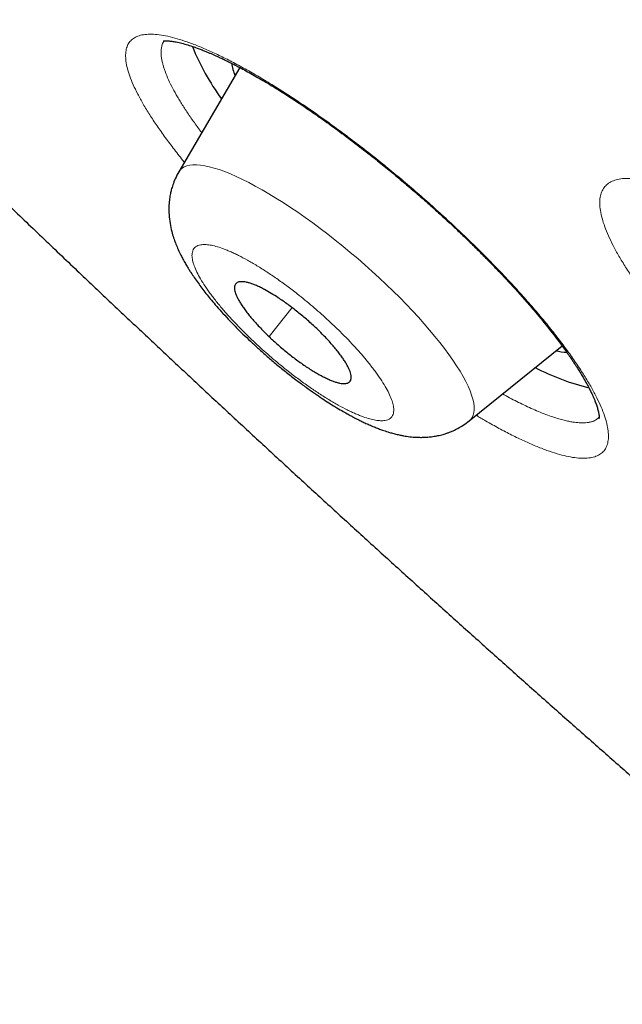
# Model space of a CAD drawing. Header units: millimetres. Extents: x 8 to 578, y 12 to 587.
# Tile 18 of 156: x 473.43 to 478.24, y 201.04 to 208.91. Entities that reach past the tile are written whole.
import ezdxf

# ---------------------------------------------------------------- set-up
doc = ezdxf.new("R2010")
doc.units = ezdxf.units.MM

msp = doc.modelspace()

# ---------------------------------------------------------------- linework, layer by layer
at = {"color": 7, "linetype": 'Continuous', "lineweight": 30}
for p, q in [((475.1829, 208.5245), (474.6961, 207.6911)), ((477.0152, 205.7016), (477.7555, 206.3019))]:
    msp.add_line(p, q, dxfattribs=at)
at = {"color": 252, "linetype": 'Continuous', "lineweight": 0}
msp.add_line((475.6001, 206.6064), (475.4165, 206.3745), dxfattribs=at)
at = {"color": 252, "linetype": 'Continuous', "lineweight": 0, "flags": 128}
for points in [[(476.3525, 206.7911), (476.2969, 206.8434), (476.2403, 206.8954), (476.1827, 206.9469), (476.1243, 206.9978), (476.0653, 207.0479), (476.0057, 207.0972), (475.9458, 207.1455), (475.8856, 207.1926), (475.8255, 207.2385), (475.7654, 207.2831), (475.7056, 207.3262), (475.6462, 207.3677), (475.5874, 207.4075), (475.5293, 207.4456), (475.4721, 207.4817), (475.4158, 207.5159), (475.3608, 207.5479), (475.307, 207.5779), (475.2547, 207.6056), (475.2039, 207.631), (475.1549, 207.6541), (475.1077, 207.6747), (475.0624, 207.6928), (475.0192, 207.7085), (474.9782, 207.7215), (474.9394, 207.732), (474.9031, 207.7398), (474.8692, 207.745), (474.8378, 207.7475), (474.8092, 207.7474), (474.7832, 207.7446), (474.76, 207.7392), (474.7397, 207.7311), (474.7222, 207.7204), (474.7077, 207.7071), (474.6962, 207.6912), (474.6961, 207.6911)], [(477.0152, 205.7016), (477.0267, 205.7126), (477.0382, 205.7284), (477.0468, 205.7468), (477.0523, 205.7677), (477.0547, 205.7909), (477.0541, 205.8166), (477.0505, 205.8445), (477.0438, 205.8746), (477.0341, 205.9069), (477.0214, 205.9413), (477.0058, 205.9776), (476.9872, 206.0158), (476.9658, 206.0558), (476.9415, 206.0975), (476.9145, 206.1407), (476.8847, 206.1854), (476.8524, 206.2314), (476.8176, 206.2787), (476.7803, 206.3271), (476.7406, 206.3765), (476.6987, 206.4267), (476.6547, 206.4776), (476.6087, 206.5292), (476.5607, 206.5812), (476.511, 206.6335), (476.4596, 206.686), (476.4067, 206.7386), (476.3525, 206.7911)]]:
    msp.add_lwpolyline(points, dxfattribs=at)
at = {"color": 7, "linetype": 'Continuous', "lineweight": 30}
for centre, radius, start, end in [((476.6113, 209.4211), 1.9477, 201.94916, 216.062), ((475.6793, 208.6636), 0.5723, 190.48729, 200.91834), ((477.8301, 206.8402), 0.5915, 257.901, 266.45627), ((478.4611, 207.9242), 2.0193, 242.86379, 255.94849)]:
    msp.add_arc(centre, radius, start, end, dxfattribs=at)
for points, knots in [([(456.7051, 237.7055), (456.6994, 237.6987), (456.6745, 237.6685), (456.6319, 237.617), (456.5829, 237.5579), (456.5417, 237.5082), (456.5086, 237.4682), (456.4781, 237.4314), (456.4497, 237.397), (456.4226, 237.3642), (456.3956, 237.3314), (456.3684, 237.2983), (456.3408, 237.2647), (456.3136, 237.2314), (456.2867, 237.1981), (456.2596, 237.1646), (456.2324, 237.1306), (456.2047, 237.0958), (456.1764, 237.06), (456.1474, 237.0229), (456.1176, 236.9843), (456.0869, 236.9441), (456.0552, 236.902), (456.0224, 236.8577), (455.9884, 236.8111), (455.9531, 236.7619), (455.9166, 236.7098), (455.8788, 236.6546), (455.8397, 236.5959), (455.7993, 236.5335), (455.7577, 236.467), (455.7148, 236.3962), (455.671, 236.3208), (455.6263, 236.2404), (455.5811, 236.1548), (455.5355, 236.064), (455.49, 235.9678), (455.4451, 235.8663), (455.4011, 235.7596), (455.3585, 235.6481), (455.3179, 235.532), (455.2795, 235.4118), (455.2438, 235.2879), (455.2109, 235.1607), (455.1812, 235.0305), (455.1548, 234.8976), (455.1317, 234.7622), (455.112, 234.6246), (455.0957, 234.4848), (455.0829, 234.343), (455.0735, 234.1992), (455.0675, 234.0536), (455.0649, 233.9061), (455.0657, 233.7568), (455.0698, 233.6058), (455.0772, 233.4529), (455.0879, 233.2983), (455.1018, 233.142), (455.119, 232.9839), (455.1394, 232.8241), (455.163, 232.6625), (455.1897, 232.4993), (455.2196, 232.3343), (455.2526, 232.1676), (455.2887, 231.9992), (455.3278, 231.8291), (455.37, 231.6573), (455.4153, 231.4839), (455.4635, 231.3087), (455.5148, 231.1319), (455.569, 230.9534), (455.6262, 230.7733), (455.6864, 230.5915), (455.7495, 230.4081), (455.8155, 230.223), (455.8845, 230.0364), (455.9563, 229.8481), (456.031, 229.6582), (456.1086, 229.4668), (456.189, 229.2738), (456.2723, 229.0792), (456.3584, 228.883), (456.4473, 228.6853), (456.539, 228.4861), (456.6334, 228.2854), (456.7307, 228.0832), (456.8307, 227.8795), (456.9334, 227.6743), (457.0389, 227.4677), (457.1471, 227.2596), (457.258, 227.0501), (457.3716, 226.8392), (457.4879, 226.6269), (457.6068, 226.4132), (457.7284, 226.1981), (457.8526, 225.9817), (457.9794, 225.7639), (458.1088, 225.5448), (458.2409, 225.3244), (458.3755, 225.1027), (458.5127, 224.8798), (458.6524, 224.6556), (458.7947, 224.4301), (458.9395, 224.2035), (459.0868, 223.9756), (459.2366, 223.7465), (459.3889, 223.5163), (459.5436, 223.2849), (459.7009, 223.0524), (459.8605, 222.8188), (460.0226, 222.584), (460.1871, 222.3482), (460.3539, 222.1113), (460.5232, 221.8734), (460.6948, 221.6345), (460.8687, 221.3945), (461.045, 221.1535), (461.2237, 220.9116), (461.4046, 220.6687), (461.5878, 220.4249), (461.7732, 220.1802), (461.961, 219.9345), (462.1509, 219.688), (462.3431, 219.4406), (462.5375, 219.1924), (462.7341, 218.9434), (462.9328, 218.6935), (463.1337, 218.4429), (463.3368, 218.1915), (463.542, 217.9393), (463.7493, 217.6865), (463.9587, 217.4329), (464.1702, 217.1786), (464.3837, 216.9236), (464.5993, 216.668), (464.8169, 216.4118), (465.0365, 216.1549), (465.2581, 215.8975), (465.4817, 215.6394), (465.7073, 215.3808), (465.9348, 215.1217), (466.1642, 214.862), (466.3956, 214.6018), (466.6289, 214.3412), (466.864, 214.08), (467.101, 213.8184), (467.3399, 213.5564), (467.5806, 213.2939), (467.8232, 213.0311), (468.0676, 212.7678), (468.3137, 212.5042), (468.5617, 212.2402), (468.8114, 211.9759), (469.0629, 211.7113), (469.3162, 211.4463), (469.5712, 211.181), (469.8279, 210.9155), (470.0864, 210.6496), (470.3466, 210.3835), (470.6084, 210.1171), (470.872, 209.8505), (471.1374, 209.5836), (471.4044, 209.3165), (471.6731, 209.0491), (471.9435, 208.7815), (472.2157, 208.5137), (472.4895, 208.2456), (472.7652, 207.9772), (473.0426, 207.7086), (473.3218, 207.4397), (473.6028, 207.1704), (473.876, 206.9101), (474.1409, 206.6589), (474.3972, 206.4171), (474.6544, 206.1755), (474.9124, 205.9344), (475.1712, 205.6936), (475.4309, 205.4532), (475.6912, 205.2132), (475.9523, 204.9738), (476.214, 204.7349), (476.4763, 204.4965), (476.7391, 204.2588), (477.0023, 204.0219), (477.2658, 203.7858), (477.5293, 203.5508), (477.7925, 203.317), (478.055, 203.0851), (478.3155, 202.8559), (478.5717, 202.6315), (478.8205, 202.4146), (479.04, 202.224), (479.2334, 202.0567), (479.4264, 201.8902), (479.5631, 201.7728), (479.6424, 201.7046)], [0, 0, 0, 0, 0.000439, 0.001925, 0.003339, 0.004272, 0.005115, 0.005875, 0.006579, 0.007248, 0.007896, 0.0086, 0.009301, 0.010009, 0.010734, 0.011488, 0.012282, 0.013127, 0.014033, 0.015011, 0.016073, 0.01723, 0.018494, 0.019878, 0.021396, 0.023062, 0.02489, 0.026895, 0.029095, 0.031503, 0.034138, 0.037014, 0.040146, 0.043545, 0.047221, 0.051177, 0.055412, 0.059917, 0.064677, 0.06967, 0.074869, 0.080247, 0.085774, 0.091424, 0.097174, 0.103003, 0.108895, 0.114837, 0.120818, 0.12683, 0.132867, 0.138924, 0.144996, 0.15108, 0.157174, 0.163276, 0.169384, 0.175498, 0.181615, 0.187736, 0.19386, 0.199985, 0.206112, 0.21224, 0.21837, 0.2245, 0.23063, 0.236761, 0.242892, 0.249023, 0.255155, 0.261286, 0.267417, 0.273548, 0.279678, 0.285808, 0.291938, 0.298068, 0.304197, 0.310326, 0.316455, 0.322583, 0.328711, 0.334838, 0.340966, 0.347092, 0.353219, 0.359345, 0.365471, 0.371596, 0.377721, 0.383846, 0.38997, 0.396094, 0.402218, 0.408342, 0.414465, 0.420588, 0.426711, 0.432834, 0.438957, 0.445079, 0.451202, 0.457324, 0.463446, 0.469568, 0.475691, 0.481813, 0.487935, 0.494057, 0.500179, 0.506302, 0.512424, 0.518547, 0.52467, 0.530793, 0.536916, 0.54304, 0.549163, 0.555288, 0.561412, 0.567537, 0.573663, 0.579789, 0.585916, 0.592043, 0.598171, 0.6043, 0.610429, 0.616559, 0.62269, 0.628822, 0.634955, 0.641089, 0.647224, 0.653361, 0.659498, 0.665637, 0.671777, 0.677919, 0.684063, 0.690208, 0.696355, 0.702504, 0.708654, 0.714807, 0.720963, 0.72712, 0.73328, 0.739443, 0.745609, 0.751778, 0.75795, 0.764125, 0.770305, 0.776488, 0.782675, 0.788867, 0.795063, 0.801265, 0.807472, 0.813686, 0.819905, 0.826132, 0.832366, 0.838608, 0.844859, 0.85112, 0.857391, 0.863674, 0.86997, 0.87628, 0.881954, 0.887627, 0.893298, 0.898968, 0.904635, 0.910301, 0.915965, 0.921625, 0.927282, 0.932934, 0.938581, 0.94422, 0.94985, 0.955467, 0.961065, 0.966634, 0.972156, 0.977593, 0.98285, 0.987873, 0.991425, 0.995024, 1, 1, 1, 1]), ([(476.7274, 216.275), (476.7288, 216.2766), (476.7319, 216.2802), (476.739, 216.2884), (476.7485, 216.2987), (476.7609, 216.3114), (476.7751, 216.3248), (476.7907, 216.3385), (476.8069, 216.3517), (476.8235, 216.3645), (476.8397, 216.3763), (476.8574, 216.3884), (476.8762, 216.4006), (476.8958, 216.4124), (476.9132, 216.4223), (476.929, 216.4308), (476.9445, 216.4387), (476.9641, 216.4482), (476.9896, 216.4598), (477.0219, 216.473), (477.0581, 216.4862), (477.0988, 216.4993), (477.1435, 216.5117), (477.1926, 216.5232), (477.2385, 216.5321), (477.2799, 216.5388), (477.3157, 216.5437), (477.352, 216.5478), (477.3872, 216.5511), (477.4195, 216.5535), (477.4485, 216.5551), (477.4739, 216.5562), (477.4945, 216.5569), (477.5105, 216.5572), (477.5225, 216.5574), (477.5328, 216.5576), (477.5434, 216.5576), (477.5563, 216.5577), (477.5726, 216.5576), (477.5923, 216.5574), (477.6188, 216.5569), (477.651, 216.5559), (477.6876, 216.5542), (477.7235, 216.5521), (477.7578, 216.5496), (477.7905, 216.5469), (477.823, 216.5438), (477.8552, 216.5405), (477.8871, 216.5369), (477.9182, 216.5331), (477.956, 216.5281), (478.0036, 216.5213), (478.0627, 216.512), (478.1289, 216.5005), (478.2025, 216.4865), (478.2834, 216.4697), (478.3719, 216.4497), (478.4681, 216.4263), (478.573, 216.3988), (478.6787, 216.3691), (478.7842, 216.3376), (478.8884, 216.305), (478.9965, 216.2694), (479.1046, 216.2322), (479.2079, 216.1952), (479.3047, 216.1594), (479.3947, 216.1251), (479.4781, 216.0924), (479.5553, 216.0615), (479.6257, 216.0328), (479.6892, 216.0065), (479.745, 215.983), (479.7929, 215.9626), (479.8308, 215.9462), (479.8597, 215.9337), (479.8806, 215.9246), (479.8992, 215.9165), (479.9184, 215.908), (479.9458, 215.8959), (479.9825, 215.8796), (480.0278, 215.8593), (480.0766, 215.8373), (480.128, 215.8138), (480.182, 215.7888), (480.2582, 215.7533), (480.3591, 215.7055), (480.488, 215.6431), (480.6266, 215.5745), (480.7736, 215.5002), (480.9267, 215.4211), (481.0854, 215.3373), (481.2498, 215.2487), (481.4208, 215.1546), (481.6103, 215.0482), (481.8196, 214.9281), (482.0499, 214.7928), (482.29, 214.6485), (482.5399, 214.4948), (482.7998, 214.3314), (483.0557, 214.167), (483.3065, 214.0025), (483.5512, 213.8391), (483.8029, 213.6679), (484.0615, 213.4889), (484.3263, 213.3022), (484.5955, 213.1091), (484.8672, 212.9107), (485.153, 212.6984), (485.4529, 212.4717), (485.7665, 212.23), (486.0805, 211.9836), (486.3945, 211.7326), (486.7082, 211.4773), (487.0211, 211.2181), (487.3329, 210.9551), (487.6431, 210.6888), (487.9514, 210.4193), (488.2574, 210.1471), (488.5608, 209.8724), (488.861, 209.5956), (489.1578, 209.3169), (489.4506, 209.0369), (489.7392, 208.7556), (490.0232, 208.4736), (490.3021, 208.1912), (490.5756, 207.9087), (490.8433, 207.6265), (491.1047, 207.345), (491.3368, 207.0897), (491.5403, 206.8613), (491.715, 206.662), (491.8812, 206.469), (492.0381, 206.2838), (492.186, 206.1062), (492.3227, 205.9394), (492.4488, 205.7828), (492.5651, 205.6363), (492.6745, 205.4963), (492.7771, 205.3628), (492.8815, 205.225), (492.9864, 205.0841), (493.0906, 204.9415), (493.1857, 204.8088), (493.2723, 204.6859), (493.3508, 204.5725), (493.4216, 204.4685), (493.4839, 204.3755), (493.5382, 204.2931), (493.585, 204.2213), (493.6196, 204.1676), (493.6438, 204.1296), (493.6595, 204.1048), (493.6757, 204.0792), (493.6941, 204.05), (493.7161, 204.0147), (493.7419, 203.9731), (493.7713, 203.9253), (493.8041, 203.8713), (493.8392, 203.8129), (493.8869, 203.7323), (493.9451, 203.6319), (494.0235, 203.4925), (494.1088, 203.3346), (494.1983, 203.1597), (494.2662, 203.0187), (494.3161, 202.9095), (494.3514, 202.8296), (494.3859, 202.7484), (494.42, 202.6646), (494.4536, 202.5777), (494.4865, 202.4877), (494.5181, 202.3952), (494.5478, 202.3007), (494.57, 202.2232), (494.586, 202.1626), (494.5969, 202.1188), (494.6071, 202.0749), (494.6166, 202.0309), (494.6254, 201.9868), (494.6333, 201.9435), (494.6398, 201.9034), (494.6449, 201.8684), (494.6487, 201.8395), (494.6514, 201.8162), (494.6533, 201.7993), (494.6546, 201.7858), (494.6559, 201.7729), (494.6573, 201.7569), (494.6588, 201.7378), (494.6605, 201.7116), (494.6621, 201.6798), (494.6631, 201.6442), (494.6632, 201.6105), (494.6627, 201.5789), (494.6616, 201.5493), (494.6596, 201.5166), (494.6566, 201.4818), (494.6523, 201.446), (494.6476, 201.4145), (494.6426, 201.3865), (494.6374, 201.3612), (494.6323, 201.3394), (494.6275, 201.3209), (494.6232, 201.3053), (494.6189, 201.2908), (494.6147, 201.2774), (494.6104, 201.2644), (494.6061, 201.252), (494.6013, 201.2391), (494.5961, 201.2255), (494.5898, 201.2102), (494.5825, 201.1934), (494.574, 201.1751), (494.5641, 201.1554), (494.5531, 201.1349), (494.5405, 201.1134), (494.5275, 201.093), (494.5146, 201.0747), (494.5033, 201.06), (494.4938, 201.0483), (494.4889, 201.0425), (494.4866, 201.0398)], [0, 0, 0, 0, 0.001405, 0.003107, 0.005107, 0.007407, 0.010007, 0.01226, 0.014686, 0.017053, 0.019273, 0.021346, 0.024159, 0.026648, 0.028812, 0.03065, 0.032425, 0.034384, 0.037668, 0.041367, 0.045414, 0.049635, 0.054232, 0.05901, 0.063968, 0.067068, 0.070235, 0.07345, 0.076438, 0.079109, 0.081461, 0.083494, 0.085209, 0.086333, 0.08726, 0.08799, 0.088721, 0.089698, 0.090924, 0.092398, 0.09412, 0.096784, 0.099469, 0.102009, 0.104404, 0.106655, 0.108761, 0.111058, 0.113154, 0.115104, 0.11719, 0.120532, 0.124243, 0.128325, 0.132778, 0.137601, 0.142699, 0.148154, 0.153967, 0.160138, 0.165332, 0.170756, 0.176402, 0.181897, 0.187019, 0.191689, 0.196, 0.199953, 0.203547, 0.206838, 0.209758, 0.212305, 0.21448, 0.216284, 0.21744, 0.218366, 0.219095, 0.219926, 0.220934, 0.222758, 0.224792, 0.22693, 0.229171, 0.231517, 0.233967, 0.239025, 0.244476, 0.250313, 0.256401, 0.262685, 0.269048, 0.275601, 0.282344, 0.289276, 0.297775, 0.306543, 0.31558, 0.324885, 0.334459, 0.344302, 0.352902, 0.361698, 0.370689, 0.379875, 0.389256, 0.398774, 0.408313, 0.417868, 0.428811, 0.439776, 0.450764, 0.461774, 0.472807, 0.483863, 0.494941, 0.506042, 0.517166, 0.528312, 0.539481, 0.550673, 0.561887, 0.573123, 0.584383, 0.595664, 0.606968, 0.618295, 0.629644, 0.641016, 0.65241, 0.660762, 0.669008, 0.676989, 0.684704, 0.692151, 0.699332, 0.705858, 0.712148, 0.7182, 0.724015, 0.729593, 0.736363, 0.742748, 0.748748, 0.754361, 0.75959, 0.764432, 0.768889, 0.772693, 0.776135, 0.77916, 0.780441, 0.781629, 0.782769, 0.784171, 0.785892, 0.787932, 0.790292, 0.792971, 0.795958, 0.799043, 0.805136, 0.811275, 0.820663, 0.830157, 0.839755, 0.844317, 0.848904, 0.853671, 0.858711, 0.864022, 0.869677, 0.87561, 0.881821, 0.888311, 0.891315, 0.894375, 0.897492, 0.900664, 0.903892, 0.907177, 0.910321, 0.912986, 0.915236, 0.917071, 0.918491, 0.919287, 0.920334, 0.921647, 0.923225, 0.925069, 0.928221, 0.931336, 0.934316, 0.937161, 0.939871, 0.942446, 0.946331, 0.949863, 0.953042, 0.955908, 0.958587, 0.961085, 0.962921, 0.964647, 0.966261, 0.967764, 0.969157, 0.970642, 0.972005, 0.973583, 0.975376, 0.977384, 0.979607, 0.982044, 0.984697, 0.987379, 0.990488, 0.993304, 0.995828, 0.998059, 1, 1, 1, 1]), ([(474.5705, 208.7358), (474.5706, 208.7358), (474.5709, 208.7359), (474.5737, 208.7364), (474.5786, 208.7371), (474.5865, 208.7378), (474.5977, 208.738), (474.611, 208.7375), (474.625, 208.7364), (474.6396, 208.7347), (474.6561, 208.7323), (474.6759, 208.7287), (474.7046, 208.7226), (474.7431, 208.7127), (474.7915, 208.698), (474.8361, 208.6825), (474.8744, 208.6681), (474.9036, 208.6566), (474.9297, 208.6459), (474.9531, 208.6359), (474.9756, 208.6261), (475, 208.6152), (475.0276, 208.6025), (475.0594, 208.5874), (475.0952, 208.5699), (475.1523, 208.5412), (475.2329, 208.4986), (475.3399, 208.4384), (475.4456, 208.3753), (475.548, 208.3111), (475.6446, 208.2482), (475.7441, 208.1811), (475.8564, 208.1028), (475.9816, 208.0122), (476.1194, 207.9085), (476.2462, 207.8095), (476.3613, 207.7167), (476.4638, 207.6319), (476.5631, 207.5475), (476.6613, 207.462), (476.7569, 207.3766), (476.8492, 207.2919), (476.9339, 207.2123), (477.0132, 207.136), (477.0896, 207.0609), (477.1649, 206.9849), (477.237, 206.9105), (477.3078, 206.8356), (477.3792, 206.7581), (477.4549, 206.6735), (477.5239, 206.5937), (477.5855, 206.5201), (477.6387, 206.4546), (477.6885, 206.3913), (477.7321, 206.3341), (477.7678, 206.2856), (477.794, 206.249), (477.8126, 206.2223), (477.8253, 206.2039), (477.8358, 206.1885), (477.8459, 206.1735), (477.8573, 206.1562), (477.8716, 206.1344), (477.8884, 206.1081), (477.9073, 206.0776), (477.9298, 206.0398), (477.9527, 205.9993), (477.9733, 205.9602), (477.9891, 205.9281), (478.0016, 205.9012), (478.012, 205.8771), (478.0204, 205.8562), (478.0272, 205.8378), (478.0328, 205.8215), (478.0379, 205.8054), (478.0423, 205.7894), (478.0461, 205.7736), (478.0491, 205.7583), (478.0511, 205.7446), (478.0518, 205.734), (478.0519, 205.727), (478.0517, 205.7228), (478.0515, 205.7205), (478.0513, 205.7194), (478.0514, 205.7196), (478.0514, 205.7196)], [0, 0, 0, 0, 0.0076385, 0.0155666, 0.0231359, 0.0314164, 0.0409801, 0.0507958, 0.058875, 0.0659104, 0.0734438, 0.0819597, 0.0914638, 0.1078659, 0.1240647, 0.1399228, 0.149091, 0.1574343, 0.1645761, 0.1705121, 0.1761906, 0.182241, 0.1891559, 0.1969374, 0.2055877, 0.2149899, 0.2371483, 0.2602255, 0.2842354, 0.3028593, 0.3219345, 0.341176, 0.3604068, 0.3860428, 0.4116895, 0.437359, 0.4566341, 0.4759321, 0.4947729, 0.5126628, 0.5319499, 0.5500075, 0.5668396, 0.5825543, 0.5982991, 0.6143637, 0.6307483, 0.645795, 0.6625591, 0.6810784, 0.7013513, 0.7158418, 0.7311123, 0.7466591, 0.7604847, 0.772385, 0.7823609, 0.7879837, 0.7927373, 0.7966214, 0.8000023, 0.8045992, 0.8105111, 0.8178077, 0.8264898, 0.8364371, 0.8507258, 0.8631552, 0.8737338, 0.8827456, 0.8915963, 0.9005212, 0.9074579, 0.9146472, 0.9220873, 0.9301496, 0.9391845, 0.9491832, 0.9600686, 0.9701317, 0.9778303, 0.9845056, 0.9913402, 0.9985062, 1, 1, 1, 1]), ([(474.6961, 207.6911), (474.6861, 207.6727), (474.6678, 207.639), (474.6491, 207.5903), (474.637, 207.5506), (474.6299, 207.5202), (474.6253, 207.4963), (474.622, 207.4745), (474.6192, 207.4506), (474.6161, 207.4081), (474.6166, 207.3493), (474.6252, 207.2789), (474.6384, 207.218), (474.6537, 207.1665), (474.6694, 207.1225), (474.687, 207.0794), (474.7058, 207.0389), (474.7252, 207.0009), (474.7432, 206.968), (474.7612, 206.9372), (474.7773, 206.9108), (474.7963, 206.881), (474.8199, 206.8456), (474.8495, 206.8036), (474.8805, 206.7616), (474.913, 206.7196), (474.9484, 206.6758), (474.9889, 206.6276), (475.0366, 206.5734), (475.0921, 206.513), (475.1501, 206.4527), (475.2095, 206.3937), (475.2687, 206.3369), (475.3332, 206.2773), (475.4031, 206.2153), (475.4782, 206.1514), (475.5569, 206.0873), (475.6355, 206.0262), (475.7099, 205.971), (475.7778, 205.9229), (475.8389, 205.8813), (475.8934, 205.8459), (475.9454, 205.8134), (475.9934, 205.7847), (476.036, 205.7604), (476.0649, 205.7446), (476.0846, 205.734), (476.101, 205.7254), (476.1227, 205.7143), (476.1507, 205.7003), (476.1823, 205.6852), (476.2176, 205.6692), (476.2539, 205.6538), (476.2897, 205.6396), (476.3193, 205.6288), (476.3433, 205.6205), (476.3671, 205.6128), (476.3963, 205.6041), (476.4294, 205.5953), (476.4612, 205.588), (476.4892, 205.5826), (476.5148, 205.5784), (476.5401, 205.575), (476.568, 205.5721), (476.5998, 205.5701), (476.6344, 205.5695), (476.6683, 205.5706), (476.7045, 205.5736), (476.7442, 205.5792), (476.7787, 205.5864), (476.8041, 205.5931), (476.8211, 205.5981), (476.8383, 205.6037), (476.8603, 205.6117), (476.8902, 205.624), (476.9272, 205.6422), (476.9706, 205.6676), (476.9995, 205.6896), (477.0152, 205.7016)], [0, 0, 0, 0, 0.016841, 0.03079, 0.041864, 0.050089, 0.055802, 0.061712, 0.068442, 0.075984, 0.097768, 0.118214, 0.138544, 0.154664, 0.168487, 0.182652, 0.199169, 0.211093, 0.2238, 0.234983, 0.244308, 0.25222, 0.267412, 0.282864, 0.298046, 0.312972, 0.328241, 0.345469, 0.364752, 0.386092, 0.409494, 0.428406, 0.448486, 0.469741, 0.492177, 0.5158, 0.540619, 0.565393, 0.588296, 0.60931, 0.628432, 0.645659, 0.660987, 0.678462, 0.692545, 0.703224, 0.707289, 0.712144, 0.719178, 0.728413, 0.739556, 0.750576, 0.763712, 0.77603, 0.786711, 0.793736, 0.80051, 0.810469, 0.82222, 0.833243, 0.842072, 0.849697, 0.857641, 0.865909, 0.875673, 0.885745, 0.895859, 0.906508, 0.918611, 0.929912, 0.936297, 0.940865, 0.94481, 0.951011, 0.95961, 0.97063, 0.984089, 1, 1, 1, 1]), ([(475.7973, 206.4383), (475.7854, 206.4495), (475.7616, 206.4719), (475.7241, 206.5054), (475.6854, 206.5385), (475.6462, 206.5707), (475.607, 206.6015), (475.5679, 206.6308), (475.5287, 206.6588), (475.4838, 206.6892), (475.4339, 206.7207), (475.3865, 206.7477), (475.3473, 206.7678), (475.3157, 206.7823), (475.2862, 206.7942), (475.2586, 206.8035), (475.2336, 206.8099), (475.2114, 206.8134), (475.192, 206.814), (475.1755, 206.8117), (475.1598, 206.8056), (475.1472, 206.794), (475.1411, 206.7768), (475.1406, 206.758), (475.1435, 206.7393), (475.1497, 206.7185), (475.1591, 206.6952), (475.1718, 206.6698), (475.1875, 206.6427), (475.2061, 206.614), (475.2277, 206.5836), (475.252, 206.552), (475.2787, 206.5194), (475.3076, 206.4862), (475.339, 206.4521), (475.375, 206.4147), (475.4018, 206.3888), (475.4165, 206.3745)], [0, 0, 0, 0, 0.0263727, 0.0529285, 0.0800619, 0.1073948, 0.1338631, 0.1605165, 0.1874567, 0.2147896, 0.2544886, 0.2948222, 0.3221551, 0.3485278, 0.3750836, 0.4022169, 0.4295498, 0.4560182, 0.4826716, 0.5096117, 0.5369446, 0.5766437, 0.6169772, 0.6443101, 0.6707784, 0.6974319, 0.724372, 0.7517049, 0.7781732, 0.8048266, 0.8317668, 0.8590997, 0.885568, 0.9122214, 0.9391616, 0.9664945, 1, 1, 1, 1]), ([(475.4165, 206.3745), (475.4284, 206.3633), (475.4522, 206.3408), (475.4897, 206.3074), (475.5283, 206.2742), (475.5675, 206.242), (475.6068, 206.2112), (475.6458, 206.1819), (475.6851, 206.1539), (475.7236, 206.1278), (475.7611, 206.1038), (475.7974, 206.082), (475.8328, 206.0622), (475.8665, 206.045), (475.8982, 206.0304), (475.9277, 206.0185), (475.9552, 206.0092), (475.9802, 206.0029), (476.0024, 205.9994), (476.0217, 205.9988), (476.0383, 206.0011), (476.0517, 206.0063), (476.0619, 206.0143), (476.0689, 206.025), (476.0727, 206.0386), (476.0731, 206.0548), (476.0702, 206.0734), (476.0641, 206.0943), (476.0546, 206.1176), (476.042, 206.1429), (476.0263, 206.1701), (476.0077, 206.1987), (475.9861, 206.2292), (475.9618, 206.2608), (475.935, 206.2934), (475.9061, 206.3266), (475.8747, 206.3607), (475.8387, 206.3981), (475.812, 206.424), (475.7973, 206.4383)], [0, 0, 0, 0, 0.0263712, 0.0529254, 0.0800572, 0.1073885, 0.1338552, 0.1605071, 0.1874457, 0.214777, 0.2411482, 0.2677024, 0.2948342, 0.3221655, 0.3485366, 0.3752841, 0.4022227, 0.429554, 0.4560207, 0.4826726, 0.5096112, 0.5369425, 0.5633136, 0.5898679, 0.6169997, 0.644331, 0.6707977, 0.6974496, 0.7243882, 0.7517195, 0.7781862, 0.8048381, 0.8317767, 0.859108, 0.8855747, 0.9122266, 0.9391652, 0.9664965, 1, 1, 1, 1])]:
    msp.add_open_spline(points, degree=3, knots=knots, dxfattribs=at)
at = {"color": 252, "linetype": 'Continuous', "lineweight": 0}
for points, knots in [([(474.741, 207.768), (474.7406, 207.7686), (474.7117, 207.8033), (474.66, 207.8695), (474.5869, 207.9661), (474.5214, 208.0588), (474.4625, 208.148), (474.4111, 208.233), (474.3671, 208.3131), (474.3313, 208.3877), (474.3037, 208.4563), (474.2843, 208.5191), (474.2732, 208.5759), (474.2703, 208.627), (474.2755, 208.6718), (474.2892, 208.7097), (474.311, 208.7403), (474.3409, 208.7637), (474.3788, 208.7802), (474.4247, 208.7897), (474.4782, 208.7922), (474.5394, 208.7874), (474.6073, 208.7754), (474.6818, 208.7562), (474.7628, 208.73), (474.8503, 208.6969), (474.9436, 208.6571), (475.0424, 208.6106), (475.1457, 208.5578), (475.2534, 208.4988), (475.3656, 208.4336), (475.4813, 208.3627), (475.6002, 208.2865), (475.7217, 208.205), (475.8456, 208.1186), (475.9708, 208.028), (476.0967, 207.9336), (476.2234, 207.8353), (476.35, 207.7338), (476.4758, 207.6297), (476.5999, 207.5237), (476.7222, 207.4158), (476.843, 207.3059), (476.9616, 207.1943), (477.0771, 207.0824), (477.1881, 206.9712), (477.294, 206.8611), (477.3952, 206.7521), (477.4916, 206.644), (477.5826, 206.5377), (477.6678, 206.4339), (477.7462, 206.3332), (477.8182, 206.2355), (477.8835, 206.1414), (477.9414, 206.0516), (477.9916, 205.9664), (478.0343, 205.8861), (478.0692, 205.8109), (478.0961, 205.7414), (478.1148, 205.6778), (478.1253, 205.6199), (478.1274, 205.5685), (478.1216, 205.5237), (478.1079, 205.4857), (478.086, 205.4546), (478.056, 205.4305), (478.0176, 205.4135), (477.9713, 205.404), (477.9179, 205.4016), (477.8578, 205.4064), (477.7906, 205.4185), (477.7164, 205.4379), (477.6349, 205.4648), (477.547, 205.499), (477.4536, 205.5399), (477.3556, 205.5871), (477.253, 205.6408), (477.1579, 205.6937), (477.0955, 205.7311), (477.0702, 205.7462)], [0, 0, 0, 0, 0.00021, 0.013358, 0.02648, 0.03963, 0.052865, 0.066243, 0.079586, 0.092795, 0.10593, 0.119053, 0.132228, 0.145519, 0.158973, 0.172252, 0.185415, 0.198521, 0.211629, 0.224796, 0.238222, 0.251494, 0.264662, 0.27778, 0.290895, 0.304059, 0.317377, 0.330585, 0.343731, 0.356864, 0.370034, 0.383293, 0.396437, 0.409628, 0.422923, 0.43615, 0.449324, 0.462508, 0.475841, 0.48904, 0.502175, 0.515318, 0.528542, 0.541922, 0.555292, 0.568512, 0.581654, 0.594792, 0.607996, 0.621335, 0.634508, 0.647682, 0.660921, 0.674203, 0.687394, 0.700551, 0.713789, 0.726948, 0.740078, 0.753228, 0.766448, 0.779784, 0.79294, 0.806052, 0.819167, 0.832338, 0.845614, 0.859046, 0.872223, 0.885337, 0.898446, 0.911607, 0.92488, 0.938323, 0.951629, 0.964814, 0.977941, 0.991075, 1, 1, 1, 1]), ([(474.8792, 208.0047), (474.874, 208.0114), (474.8579, 208.0319), (474.8344, 208.0645), (474.8062, 208.1038), (474.7795, 208.1425), (474.7539, 208.1806), (474.7296, 208.2182), (474.7067, 208.2551), (474.6788, 208.3019), (474.6467, 208.3596), (474.6129, 208.4283), (474.5906, 208.4825), (474.5768, 208.5228), (474.5689, 208.5499), (474.5624, 208.5765), (474.5577, 208.6026), (474.5549, 208.6279), (474.554, 208.6659), (474.5591, 208.7051), (474.5738, 208.7282), (474.5795, 208.7371)], [0, 0, 0, 0, 0.018761, 0.057054, 0.095635, 0.134503, 0.173658, 0.2131, 0.252829, 0.292846, 0.368351, 0.452563, 0.54548, 0.584374, 0.624611, 0.666193, 0.70912, 0.75339, 0.799005, 0.922816, 1, 1, 1, 1]), ([(478.5288, 206.5633), (478.5078, 206.5896), (478.4593, 206.6501), (478.3911, 206.7414), (478.3232, 206.8375), (478.2623, 206.9301), (478.2086, 207.0188), (478.1627, 207.1026), (478.125, 207.1809), (478.0955, 207.2536), (478.0741, 207.3208), (478.0607, 207.3828), (478.0555, 207.439), (478.0587, 207.4886), (478.0703, 207.531), (478.0901, 207.5664), (478.118, 207.5948), (478.1541, 207.6167), (478.1981, 207.6316), (478.2501, 207.6392), (478.3092, 207.6393), (478.3752, 207.6322), (478.4479, 207.6179), (478.5277, 207.5966), (478.6139, 207.5683), (478.7063, 207.5329), (478.8036, 207.4908), (478.9057, 207.4423), (479.0125, 207.3873), (479.1237, 207.3262), (479.2386, 207.2592), (479.3571, 207.1863), (479.4786, 207.1081), (479.6021, 207.0249), (479.727, 206.9374), (479.8535, 206.8452), (479.9806, 206.7491), (480.1078, 206.6497), (480.2337, 206.5479), (480.3585, 206.4433), (480.4825, 206.336), (480.6051, 206.2264), (480.7251, 206.1157), (480.8413, 206.0048), (480.9532, 205.8943), (481.0609, 205.7839), (481.1646, 205.6737), (481.2634, 205.5645), (481.3568, 205.457), (481.4439, 205.3519), (481.525, 205.2491), (481.5998, 205.1492), (481.6676, 205.0528), (481.728, 204.9606), (481.781, 204.8726), (481.8264, 204.7893), (481.864, 204.7109), (481.8937, 204.6376), (481.9153, 204.5694), (481.9286, 204.5073), (481.9337, 204.4515), (481.9308, 204.4024), (481.9197, 204.3597), (481.9002, 204.3236), (481.8722, 204.2942), (481.8359, 204.2722), (481.7922, 204.2573), (481.7415, 204.2495), (481.6833, 204.249), (481.6174, 204.2559), (481.5438, 204.2702), (481.4634, 204.2919), (481.3771, 204.3204), (481.2858, 204.3556), (481.1891, 204.3975), (481.087, 204.4462), (480.9793, 204.502), (480.8925, 204.5494), (480.8405, 204.5801), (480.8273, 204.5878)], [0, 0, 0, 0, 0.010079, 0.023148, 0.036266, 0.049484, 0.062802, 0.075972, 0.089052, 0.102097, 0.115166, 0.128316, 0.141738, 0.154968, 0.168067, 0.181091, 0.1941, 0.207148, 0.22057, 0.233804, 0.246908, 0.259934, 0.272936, 0.285966, 0.299298, 0.312478, 0.325559, 0.338596, 0.351644, 0.364757, 0.377857, 0.390973, 0.404166, 0.417339, 0.430437, 0.443529, 0.45682, 0.469957, 0.483015, 0.496072, 0.509207, 0.5225, 0.535784, 0.548916, 0.561972, 0.575032, 0.588173, 0.601468, 0.614547, 0.627646, 0.640832, 0.654012, 0.667127, 0.680239, 0.693334, 0.706372, 0.719407, 0.732493, 0.745683, 0.75903, 0.772055, 0.785054, 0.798079, 0.811183, 0.824422, 0.837849, 0.850905, 0.863918, 0.876944, 0.890041, 0.903268, 0.916682, 0.929841, 0.942916, 0.955964, 0.969042, 0.982207, 0.995513, 1, 1, 1, 1]), ([(475.9359, 206.4615), (475.9172, 206.4792), (475.8798, 206.5144), (475.8219, 206.5665), (475.7631, 206.6175), (475.7031, 206.6675), (475.6352, 206.7219), (475.5599, 206.7795), (475.4783, 206.8384), (475.3979, 206.8928), (475.3194, 206.9423), (475.2439, 206.9864), (475.1844, 207.0179), (475.1392, 207.0398), (475.1064, 207.0546), (475.0748, 207.0678), (475.0359, 207.0825), (474.9919, 207.0966), (474.9455, 207.1071), (474.9051, 207.1112), (474.8731, 207.1092), (474.8484, 207.1026), (474.8299, 207.0925), (474.816, 207.0786), (474.8066, 207.0607), (474.8011, 207.0365), (474.8014, 207.0047), (474.8103, 206.9637), (474.8276, 206.9168), (474.8532, 206.8644), (474.8863, 206.8073), (474.9202, 206.7565), (474.9507, 206.7141), (474.9754, 206.6814), (475.002, 206.6478), (475.038, 206.604), (475.085, 206.5494), (475.1451, 206.484), (475.2093, 206.4177), (475.2728, 206.3557), (475.3339, 206.2984), (475.3917, 206.2464), (475.4506, 206.1953), (475.5106, 206.1453), (475.5785, 206.0909), (475.6538, 206.0333), (475.7355, 205.9744), (475.8159, 205.9199), (475.8943, 205.8704), (475.9698, 205.8263), (476.0294, 205.7948), (476.0746, 205.7729), (476.1073, 205.7581), (476.139, 205.745), (476.1778, 205.7302), (476.2219, 205.7161), (476.2682, 205.7057), (476.3086, 205.7016), (476.3406, 205.7036), (476.3654, 205.7102), (476.3838, 205.7202), (476.3977, 205.7342), (476.4072, 205.752), (476.4127, 205.7762), (476.4123, 205.808), (476.4034, 205.849), (476.3861, 205.896), (476.3606, 205.9484), (476.3274, 206.0054), (476.2936, 206.0563), (476.263, 206.0986), (476.2383, 206.1313), (476.2118, 206.1649), (476.1758, 206.2088), (476.1287, 206.2634), (476.0686, 206.3289), (476.0045, 206.3951), (475.9588, 206.4393), (475.9359, 206.4615)], [0, 0, 0, 0, 0.012056, 0.024015, 0.035945, 0.047917, 0.059999, 0.076304, 0.092457, 0.108631, 0.124998, 0.141303, 0.157456, 0.165533, 0.173636, 0.181787, 0.190008, 0.205043, 0.219963, 0.234903, 0.249999, 0.262042, 0.273994, 0.285925, 0.297904, 0.309999, 0.326304, 0.342457, 0.358631, 0.374998, 0.391303, 0.407456, 0.415533, 0.423636, 0.431787, 0.440008, 0.455043, 0.469963, 0.484903, 0.499999, 0.512042, 0.523994, 0.535925, 0.547904, 0.559999, 0.576304, 0.592457, 0.608631, 0.624998, 0.641303, 0.657456, 0.665533, 0.673636, 0.681787, 0.690008, 0.705043, 0.719963, 0.734903, 0.749999, 0.762042, 0.773994, 0.785925, 0.797904, 0.809999, 0.826304, 0.842457, 0.858631, 0.874998, 0.891303, 0.907456, 0.915533, 0.923636, 0.931787, 0.940008, 0.955058, 0.969984, 0.984919, 1, 1, 1, 1]), ([(478.0518, 205.7299), (478.0403, 205.7193), (478.0267, 205.707), (478.0046, 205.6986), (477.9956, 205.6957), (477.9862, 205.6931), (477.9764, 205.6909), (477.9661, 205.6891), (477.9511, 205.687), (477.9277, 205.6853), (477.8906, 205.6859), (477.8498, 205.6904), (477.8087, 205.6977), (477.7717, 205.7061), (477.7293, 205.7176), (477.6811, 205.7328), (477.6268, 205.7522), (477.5514, 205.7822), (477.4552, 205.8257), (477.3588, 205.8737), (477.2996, 205.9067), (477.2809, 205.9171)], [0, 0, 0, 0, 0.112338, 0.132195, 0.15208, 0.171994, 0.191937, 0.211908, 0.231909, 0.276541, 0.336867, 0.412886, 0.456786, 0.504609, 0.556357, 0.612028, 0.671622, 0.73514, 0.847903, 0.952019, 1, 1, 1, 1])]:
    msp.add_open_spline(points, degree=3, knots=knots, dxfattribs=at)

doc.saveas('drawing.dxf')
